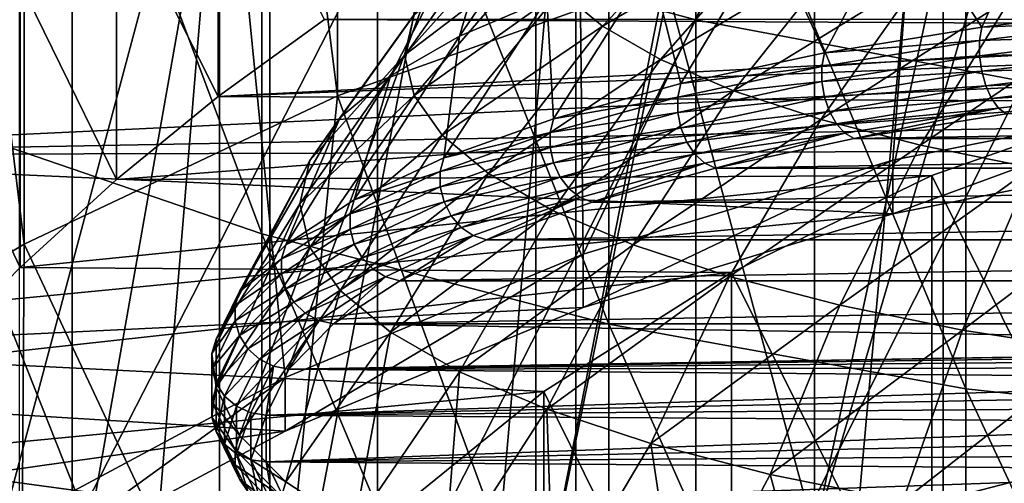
# Model space of a CAD drawing. Header units: metres. Extents: x -22 to 73, y -229 to 22.
# Tile 15 of 256: x -6.08 to -2.51, y -191.17 to -189.49. Entities that reach past the tile are written whole.
import ezdxf

# ---------------------------------------------------------------- set-up
doc = ezdxf.new("R2010")
doc.units = ezdxf.units.M
doc.layers.add('solid_509500_SW0001', color=7, linetype='CONTINUOUS')

msp = doc.modelspace()

# ---------------------------------------------------------------- linework, layer by layer
at = {"layer": 'solid_509500_SW0001'}
for points in [[(-4.929452, -189.764679, 230.516891), (-4.929448, -180.197189, 266.223236), (-6.066275, -180.735825, 266.367554)], [(-4.929452, -189.764679, 230.516891), (-3.742045, -189.33989, 230.403076), (-4.929448, -180.197189, 266.223236)], [(-6.066265, -190.303299, 230.661224), (-6.066275, -180.735825, 266.367554), (-7.140852, -181.382797, 266.540894)], [(-6.066265, -190.303299, 230.661224), (-4.929452, -189.764679, 230.516891), (-6.066275, -180.735825, 266.367554)], [(-7.140861, -190.950287, 230.834579), (-6.066265, -190.303299, 230.661224), (-7.140852, -181.382797, 266.540894)], [(-3.198326, -186.779678, 248.007172), (-2.151886, -186.508835, 247.934601), (-3.198321, -191.352203, 230.942276)], [(-2.151886, -186.508835, 247.934601), (-2.151896, -191.081375, 230.869705), (-3.198321, -191.352203, 230.942276)], [(-3.628558, -189.489166, 297.214905), (-4.783543, -189.179077, 296.941711), (-3.628558, -186.68869, 300.189911)], [(-3.628558, -189.489166, 297.214905), (-3.628558, -186.68869, 300.189911), (-2.438629, -186.898865, 300.401245)], [(-4.209724, -187.154694, 248.107651), (-3.198326, -186.779678, 248.007172), (-4.209721, -191.727219, 231.042755)], [(-3.198326, -186.779678, 248.007172), (-3.198321, -191.352203, 230.942276), (-4.209721, -191.727219, 231.042755)], [(-2.438629, -189.712814, 297.411926), (-3.628558, -189.489166, 297.214905), (-2.438629, -186.898865, 300.401245)], [(-5.203274, -190.266083, 297.899323), (-5.203274, -187.418793, 300.924072), (-6.415171, -187.028519, 300.531647)], [(-6.415171, -189.8508, 297.533478), (-5.203274, -190.266083, 297.899323), (-6.415171, -187.028519, 300.531647)], [(-4.209724, -187.154694, 248.107651), (-4.209721, -191.727219, 231.042755), (-5.175007, -192.202286, 231.170059)], [(-5.175, -187.629761, 248.23494), (-4.209724, -187.154694, 248.107651), (-5.175007, -192.202286, 231.170059)], [(-3.944256, -190.593033, 298.187378), (-3.944256, -187.726059, 301.233032), (-5.203274, -187.418793, 300.924072)], [(-5.203274, -190.266083, 297.899323), (-3.944256, -190.593033, 298.187378), (-5.203274, -187.418793, 300.924072)], [(-1.760343, -189.769653, 230.482941), (-2.731303, -187.605942, 229.903168), (-1.372323, -187.411224, 229.850998)], [(-4.03743, -190.339142, 230.635529), (-4.06397, -187.928391, 229.989578), (-2.731303, -187.605942, 229.903168)], [(-2.913832, -189.998627, 230.544296), (-4.03743, -190.339142, 230.635529), (-2.731303, -187.605942, 229.903168)], [(-1.760343, -189.769653, 230.482941), (-2.913832, -189.998627, 230.544296), (-2.731303, -187.605942, 229.903168)], [(-6.083577, -188.199692, 248.387665), (-5.175, -187.629761, 248.23494), (-6.08357, -192.772217, 231.322769)], [(-5.175, -187.629761, 248.23494), (-5.175007, -192.202286, 231.170059), (-6.08357, -192.772217, 231.322769)], [(-2.731265, -202.293915, 175.086884), (-2.731265, -187.851807, 228.98555), (-1.37224, -187.657089, 228.933365)], [(-1.37224, -202.099197, 175.034714), (-2.731265, -202.293915, 175.086884), (-1.37224, -187.657089, 228.933365)], [(-2.649518, -190.82872, 298.39502), (-2.649518, -187.94754, 301.45575), (-3.944256, -187.726059, 301.233032)], [(-3.944256, -190.593033, 298.187378), (-2.649518, -190.82872, 298.39502), (-3.944256, -187.726059, 301.233032)], [(-4.063985, -202.616364, 175.173279), (-4.063985, -188.174271, 229.071945), (-2.731265, -187.851807, 228.98555)], [(-2.731265, -202.293915, 175.086884), (-4.063985, -202.616364, 175.173279), (-2.731265, -187.851807, 228.98555)], [(-5.119573, -190.787704, 230.755722), (-5.357495, -188.375443, 230.10936), (-4.06397, -187.928391, 229.989578)], [(-4.03743, -190.339142, 230.635529), (-5.119573, -190.787704, 230.755722), (-4.06397, -187.928391, 229.989578)], [(-1.330785, -190.970993, 298.520355), (-1.330785, -188.081253, 301.59021), (-2.649518, -187.94754, 301.45575)], [(-2.649518, -190.82872, 298.39502), (-1.330785, -190.970993, 298.520355), (-2.649518, -187.94754, 301.45575)], [(-5.357568, -203.063446, 175.293076), (-5.357568, -188.621338, 229.191742), (-4.063985, -188.174271, 229.071945)], [(-4.063985, -202.616364, 175.173279), (-5.357568, -203.063446, 175.293076), (-4.063985, -188.174271, 229.071945)], [(-6.944628, -190.84491, 293.104828), (-6.944628, -188.312347, 296.178131), (-5.892459, -188.785538, 296.595001)], [(-6.149215, -191.339722, 230.903641), (-6.599516, -188.942841, 230.261398), (-5.357495, -188.375443, 230.10936)], [(-5.119573, -190.787704, 230.755722), (-6.149215, -191.339722, 230.903641), (-5.357495, -188.375443, 230.10936)], [(-6.599555, -203.630844, 175.445114), (-6.599555, -189.188751, 229.343781), (-5.357568, -188.621338, 229.191742)], [(-5.357568, -203.063446, 175.293076), (-6.599555, -203.630844, 175.445114), (-5.357568, -188.621338, 229.191742)], [(-5.362017, -189.767441, 248.910263), (-5.362017, -188.732162, 252.773972), (-5.73058, -189.032776, 252.854523)], [(-4.976542, -189.487228, 248.835175), (-5.362017, -188.732162, 252.773972), (-5.362017, -189.767441, 248.910263)], [(-5.892459, -191.344559, 293.489594), (-6.944628, -190.84491, 293.104828), (-5.892459, -188.785538, 296.595001)], [(-5.892459, -191.344559, 293.489594), (-5.892459, -188.785538, 296.595001), (-4.783543, -189.179077, 296.941711)], [(-2.151896, -191.081375, 230.869705), (-1.264612, -188.848114, 230.271301), (-2.516222, -189.03331, 230.320923)], [(-6.412532, -189.691498, 253.031021), (-6.081122, -189.35289, 252.940292), (-6.189299, -188.915482, 252.82309)], [(-2.354497, -188.996246, 217.372147), (-2.878072, -189.078171, 217.066422), (-2.59209, -189.515305, 217.748184)], [(-2.354497, -188.996246, 217.372147), (-2.59209, -189.515305, 217.748184), (-1.980705, -189.440842, 218.026077)], [(-5.73058, -190.068054, 248.990814), (-5.73058, -189.032776, 252.854523), (-6.081122, -189.35289, 252.940292)], [(-5.362017, -189.767441, 248.910263), (-5.73058, -189.032776, 252.854523), (-5.73058, -190.068054, 248.990814)], [(-3.967568, -189.511673, 211.308105), (-4.120012, -189.385056, 211.78064), (-3.501953, -189.023315, 211.360062)], [(-3.967568, -189.511673, 211.308105), (-3.501953, -189.023315, 211.360062), (-3.316333, -189.130051, 210.961685)], [(-3.198321, -191.352203, 230.942276), (-2.516222, -189.03331, 230.320923), (-3.742045, -189.33989, 230.403076)], [(-2.151896, -191.081375, 230.869705), (-2.516222, -189.03331, 230.320923), (-3.198321, -191.352203, 230.942276)], [(-4.148911, -189.053391, 214.997421), (-4.486119, -189.547958, 215.313156), (-4.169607, -189.412445, 215.818893)], [(-4.381131, -189.186935, 214.499023), (-4.486119, -189.547958, 215.313156), (-4.148911, -189.053391, 214.997421)], [(-2.878072, -189.078171, 217.066422), (-3.359678, -189.175827, 216.701965), (-3.162597, -189.609009, 217.398468)], [(-2.878072, -189.078171, 217.066422), (-3.162597, -189.609009, 217.398468), (-2.59209, -189.515305, 217.748184)], [(-4.68562, -189.616974, 212.894104), (-4.243315, -189.122223, 212.761536), (-4.212377, -189.254608, 212.267487)], [(-4.68562, -189.616974, 212.894104), (-4.651456, -189.470795, 213.439651), (-4.243315, -189.122223, 212.761536)], [(-3.757269, -189.632599, 210.85675), (-3.967568, -189.511673, 211.308105), (-3.316333, -189.130051, 210.961685)], [(-3.757269, -189.632599, 210.85675), (-3.316333, -189.130051, 210.961685), (-3.082353, -189.230225, 210.58783)], [(-4.783543, -191.760086, 293.809631), (-5.892459, -191.344559, 293.489594), (-4.783543, -189.179077, 296.941711)], [(-4.783543, -191.760086, 293.809631), (-4.783543, -189.179077, 296.941711), (-3.628558, -189.489166, 297.214905)], [(-4.381131, -189.186935, 214.499023), (-4.737214, -189.692352, 214.774261), (-4.486119, -189.547958, 215.313156)], [(-4.549464, -189.326752, 213.977234), (-4.737214, -189.692352, 214.774261), (-4.381131, -189.186935, 214.499023)], [(-3.359678, -189.175827, 216.701965), (-3.792293, -189.287796, 216.284088), (-3.683227, -189.72049, 216.982437)], [(-3.359678, -189.175827, 216.701965), (-3.683227, -189.72049, 216.982437), (-3.162597, -189.609009, 217.398468)], [(-4.651456, -189.763153, 212.348557), (-4.68562, -189.616974, 212.894104), (-4.212377, -189.254608, 212.267487)], [(-4.651456, -189.763153, 212.348557), (-4.212377, -189.254608, 212.267487), (-4.120012, -189.385056, 211.78064)], [(-3.49218, -189.746094, 210.433182), (-3.757269, -189.632599, 210.85675), (-3.082353, -189.230225, 210.58783)], [(-3.49218, -189.746094, 210.433182), (-3.082353, -189.230225, 210.58783), (-2.803426, -189.322372, 210.243927)], [(-3.792293, -189.287796, 216.284088), (-4.169607, -189.412445, 215.818893), (-4.14577, -189.847961, 216.506653)], [(-3.792293, -189.287796, 216.284088), (-4.14577, -189.847961, 216.506653), (-3.683227, -189.72049, 216.982437)], [(6.505676, -189.307556, 229.582672), (-6.505676, -189.307556, 229.582672), (-7.667342, -189.980164, 229.762894)], [(-0.588823, -189.848694, 229.727661), (6.505676, -189.307556, 229.582672), (-7.667342, -189.980164, 229.762894)], [(-4.549464, -189.326752, 213.977234), (-4.919229, -189.843536, 214.210052), (-4.737214, -189.692352, 214.774261)], [(-4.651456, -189.470795, 213.439651), (-4.919229, -189.843536, 214.210052), (-4.549464, -189.326752, 213.977234)], [(-3.176167, -189.850494, 210.043564), (-3.49218, -189.746094, 210.433182), (-2.803426, -189.322372, 210.243927)], [(-3.176167, -189.850494, 210.043564), (-2.803426, -189.322372, 210.243927), (-2.483619, -189.405151, 209.935013)], [(-6.081122, -190.388168, 249.076584), (-6.081122, -189.35289, 252.940292), (-6.412532, -189.691498, 253.031021)], [(-5.73058, -190.068054, 248.990814), (-6.081122, -189.35289, 252.940292), (-6.081122, -190.388168, 249.076584)], [(-4.209721, -191.727219, 231.042755), (-3.742045, -189.33989, 230.403076), (-4.929452, -189.764679, 230.516891)], [(-3.198321, -191.352203, 230.942276), (-3.742045, -189.33989, 230.403076), (-4.209721, -191.727219, 231.042755)], [(-4.549464, -189.907196, 211.810959), (-4.651456, -189.763153, 212.348557), (-4.120012, -189.385056, 211.78064)], [(-4.549464, -189.907196, 211.810959), (-4.120012, -189.385056, 211.78064), (-3.967568, -189.511673, 211.308105)], [(-2.813838, -189.944275, 209.693588), (-3.176167, -189.850494, 210.043564), (-2.483619, -189.405151, 209.935013)], [(-2.813838, -189.944275, 209.693588), (-2.483619, -189.405151, 209.935013), (-2.127595, -189.477341, 209.665604)], [(-4.169607, -189.412445, 215.818893), (-4.542933, -189.989456, 215.978638), (-4.14577, -189.847961, 216.506653)], [(-4.169607, -189.412445, 215.818893), (-4.486119, -189.547958, 215.313156), (-4.542933, -189.989456, 215.978638)], [(-1.986541, -189.489487, 218.054367), (-1.980705, -189.440842, 218.026077), (-2.59209, -189.515305, 217.748184)], [(-4.651456, -189.470795, 213.439651), (-5.02951, -189.999283, 213.628769), (-4.919229, -189.843536, 214.210052)], [(-4.68562, -189.616974, 212.894104), (-5.02951, -189.999283, 213.628769), (-4.651456, -189.470795, 213.439651)], [(-2.410478, -190.026062, 209.388336), (-2.813838, -189.944275, 209.693588), (-2.127595, -189.477341, 209.665604)], [(-0.407038, -189.512039, 248.841827), (-4.976542, -189.487228, 248.835175), (-5.362017, -189.767441, 248.910263)], [(-1.215546, -189.603317, 248.866287), (-0.407038, -189.512039, 248.841827), (-5.362017, -189.767441, 248.910263)], [(-0.407038, -189.512039, 248.841827), (4.976542, -189.487228, 248.835175), (-4.976542, -189.487228, 248.835175)], [(-3.628558, -192.087509, 294.061768), (-4.783543, -191.760086, 293.809631), (-3.628558, -189.489166, 297.214905)], [(-4.381131, -190.047012, 211.289169), (-4.549464, -189.907196, 211.810959), (-3.967568, -189.511673, 211.308105)], [(-4.381131, -190.047012, 211.289169), (-3.967568, -189.511673, 211.308105), (-3.757269, -189.632599, 210.85675)], [(-3.628558, -192.087509, 294.061768), (-3.628558, -189.489166, 297.214905), (-2.438629, -189.712814, 297.411926)], [(-2.599727, -189.564163, 217.77565), (-2.59209, -189.515305, 217.748184), (-3.162597, -189.609009, 217.398468)], [(-1.986541, -189.489487, 218.054367), (-2.59209, -189.515305, 217.748184), (-2.599727, -189.564163, 217.77565)], [(-1.986541, -189.489487, 218.054367), (-2.599727, -189.564163, 217.77565), (-1.986526, -189.544464, 218.069061)], [(-4.486119, -189.547958, 215.313156), (-4.86845, -190.1427, 215.406693), (-4.542933, -189.989456, 215.978638)], [(-4.486119, -189.547958, 215.313156), (-4.737214, -189.692352, 214.774261), (-4.86845, -190.1427, 215.406693)], [(-2.599727, -189.564163, 217.77565), (-2.599708, -189.619141, 217.790344), (-1.986526, -189.544464, 218.069061)], [(-1.986526, -189.544464, 218.069061), (-2.599708, -189.619141, 217.790344), (-1.980612, -189.601074, 218.068756)], [(-2.599727, -189.564163, 217.77565), (-3.162597, -189.609009, 217.398468), (-3.171914, -189.658142, 217.424896)], [(-2.599727, -189.564163, 217.77565), (-3.171914, -189.658142, 217.424896), (-2.599708, -189.619141, 217.790344)], [(-2.007646, -189.784653, 248.914871), (-1.215546, -189.603317, 248.866287), (-5.362017, -189.767441, 248.910263)], [(-4.68562, -189.616974, 212.894104), (-5.066451, -190.157349, 213.038895), (-5.02951, -189.999283, 213.628769)], [(-4.651456, -189.763153, 212.348557), (-5.066451, -190.157349, 213.038895), (-4.68562, -189.616974, 212.894104)], [(-3.171914, -189.658142, 217.424896), (-3.162597, -189.609009, 217.398468), (-3.683227, -189.72049, 216.982437)], [(-3.171914, -189.658142, 217.424896), (-3.171891, -189.713135, 217.439606), (-2.599708, -189.619141, 217.790344)], [(-2.599708, -189.619141, 217.790344), (-3.171891, -189.713135, 217.439606), (-2.591968, -189.675522, 217.790878)], [(-2.599708, -189.619141, 217.790344), (-2.591968, -189.675522, 217.790878), (-1.980612, -189.601074, 218.068756)], [(-1.980612, -189.601074, 218.068756), (-2.591968, -189.675522, 217.790878), (-1.969275, -189.654709, 218.053482)], [(-4.148911, -190.180557, 210.790787), (-4.381131, -190.047012, 211.289169), (-3.757269, -189.632599, 210.85675)], [(-4.148911, -190.180557, 210.790787), (-3.757269, -189.632599, 210.85675), (-3.49218, -189.746094, 210.433182)], [(-3.171914, -189.658142, 217.424896), (-3.683227, -189.72049, 216.982437), (-3.694077, -189.769943, 217.007645)], [(-3.171914, -189.658142, 217.424896), (-3.694077, -189.769943, 217.007645), (-3.171891, -189.713135, 217.439606)], [(-2.591968, -189.675522, 217.790878), (-2.577132, -189.728745, 217.777206), (-1.969275, -189.654709, 218.053482)], [(-1.969275, -189.654709, 218.053482), (-2.577132, -189.728745, 217.777206), (-1.953436, -189.70105, 218.02449)], [(-6.081122, -190.388168, 249.076584), (-6.412532, -189.691498, 253.031021), (-6.412532, -190.726776, 249.167313)], [(-4.737214, -189.692352, 214.774261), (-5.117189, -190.305298, 214.799866), (-4.86845, -190.1427, 215.406693)], [(-4.737214, -189.692352, 214.774261), (-4.919229, -189.843536, 214.210052), (-5.117189, -190.305298, 214.799866)], [(-3.171891, -189.713135, 217.439606), (-3.162447, -189.769226, 217.441177), (-2.591968, -189.675522, 217.790878)], [(-2.591968, -189.675522, 217.790878), (-3.162447, -189.769226, 217.441177), (-2.577132, -189.728745, 217.777206)], [(-3.694077, -189.769943, 217.007645), (-3.683227, -189.72049, 216.982437), (-4.14577, -189.847961, 216.506653)], [(-3.694077, -189.769943, 217.007645), (-3.694051, -189.824936, 217.022354), (-3.171891, -189.713135, 217.439606)], [(-3.171891, -189.713135, 217.439606), (-3.694051, -189.824936, 217.022354), (-3.162447, -189.769226, 217.441177)], [(-2.438629, -192.323654, 294.243652), (-3.628558, -192.087509, 294.061768), (-2.438629, -189.712814, 297.411926)], [(-3.162447, -189.769226, 217.441177), (-3.144346, -189.821899, 217.429504), (-2.577132, -189.728745, 217.777206)], [(-2.577132, -189.728745, 217.777206), (-3.144346, -189.821899, 217.429504), (-2.556403, -189.774475, 217.750412)], [(-2.577132, -189.728745, 217.777206), (-2.556403, -189.774475, 217.750412), (-1.953436, -189.70105, 218.02449)], [(-1.953436, -189.70105, 218.02449), (-2.556403, -189.774475, 217.750412), (-1.934375, -189.736313, 217.9841)], [(-5.175007, -192.202286, 231.170059), (-4.929452, -189.764679, 230.516891), (-6.066265, -190.303299, 230.661224)], [(-4.209721, -191.727219, 231.042755), (-4.929452, -189.764679, 230.516891), (-5.175007, -192.202286, 231.170059)], [(-4.651456, -189.763153, 212.348557), (-5.02951, -190.315399, 212.449005), (-5.066451, -190.157349, 213.038895)], [(-4.549464, -189.907196, 211.810959), (-5.02951, -190.315399, 212.449005), (-4.651456, -189.763153, 212.348557)], [(-3.856189, -190.305893, 210.323059), (-4.148911, -190.180557, 210.790787), (-3.49218, -189.746094, 210.433182)], [(-3.856189, -190.305893, 210.323059), (-3.49218, -189.746094, 210.433182), (-3.176167, -189.850494, 210.043564)], [(-2.556403, -189.774475, 217.750412), (-2.531459, -189.809036, 217.712708), (-1.934375, -189.736313, 217.9841)], [(-1.934375, -189.736313, 217.9841), (-2.531459, -189.809036, 217.712708), (-2.50368, -189.829514, 217.667511)], [(-2.007646, -189.784653, 248.914871), (-5.362017, -189.767441, 248.910263), (-5.73058, -190.068054, 248.990814)], [(-2.772568, -190.053574, 248.986938), (-2.007646, -189.784653, 248.914871), (-5.73058, -190.068054, 248.990814)], [(-3.694077, -189.769943, 217.007645), (-4.14577, -189.847961, 216.506653), (-4.157984, -189.897812, 216.530472)], [(-3.694077, -189.769943, 217.007645), (-4.157984, -189.897812, 216.530472), (-3.694051, -189.824936, 217.022354)], [(-3.694051, -189.824936, 217.022354), (-3.683052, -189.880692, 217.025177), (-3.162447, -189.769226, 217.441177)], [(-3.162447, -189.769226, 217.441177), (-3.683052, -189.880692, 217.025177), (-3.144346, -189.821899, 217.429504)], [(-3.144346, -189.821899, 217.429504), (-3.119055, -189.866898, 217.405518), (-2.556403, -189.774475, 217.750412)], [(-2.556403, -189.774475, 217.750412), (-3.119055, -189.866898, 217.405518), (-2.531459, -189.809036, 217.712708)], [(-2.913866, -190.192749, 229.819855), (-2.913832, -189.998627, 230.544296), (-1.760343, -189.769653, 230.482941)], [(-2.913866, -190.192749, 229.819855), (-1.760343, -189.769653, 230.482941), (-1.760355, -189.963776, 229.758499)], [(-2.007646, -191.59639, 242.153397), (-2.007646, -189.784653, 248.914871), (-2.772568, -190.053574, 248.986938)], [(-4.157984, -189.897812, 216.530472), (-4.157954, -189.952789, 216.545181), (-3.694051, -189.824936, 217.022354)], [(-3.694051, -189.824936, 217.022354), (-4.157954, -189.952789, 216.545181), (-3.683052, -189.880692, 217.025177)], [(-3.683052, -189.880692, 217.025177), (-3.661972, -189.932739, 217.015869), (-3.144346, -189.821899, 217.429504)], [(-3.144346, -189.821899, 217.429504), (-3.661972, -189.932739, 217.015869), (-3.119055, -189.866898, 217.405518)], [(-3.119055, -189.866898, 217.405518), (-3.088621, -189.900558, 217.37117), (-2.531459, -189.809036, 217.712708)], [(-2.531459, -189.809036, 217.712708), (-3.088621, -189.900558, 217.37117), (-3.054988, -189.920044, 217.329666)], [(-2.531459, -189.809036, 217.712708), (-3.054988, -189.920044, 217.329666), (-2.50368, -189.829514, 217.667511)], [(-3.054988, -189.920044, 217.329666), (3.054988, -189.920044, 217.329666), (2.50368, -189.829514, 217.667511)], [(-2.50368, -189.829514, 217.667511), (-3.054988, -189.920044, 217.329666), (2.50368, -189.829514, 217.667511)], [(-1.760355, -189.963776, 229.758499), (-0.588823, -189.848694, 229.727661), (-7.667342, -189.980164, 229.762894)], [(-5.203274, -192.907822, 294.693542), (-5.203274, -190.266083, 297.899323), (-6.415171, -189.8508, 297.533478)], [(-6.415171, -192.469345, 294.355835), (-5.203274, -192.907822, 294.693542), (-6.415171, -189.8508, 297.533478)], [(-4.919229, -189.843536, 214.210052), (-5.285227, -190.474686, 214.167694), (-5.117189, -190.305298, 214.799866)], [(-4.919229, -189.843536, 214.210052), (-5.02951, -189.999283, 213.628769), (-5.285227, -190.474686, 214.167694)], [(-4.157984, -189.897812, 216.530472), (-4.14577, -189.847961, 216.506653), (-4.542933, -189.989456, 215.978638)], [(-3.507237, -190.421173, 209.892838), (-3.856189, -190.305893, 210.323059), (-3.176167, -189.850494, 210.043564)], [(-3.661972, -189.932739, 217.015869), (-3.632517, -189.976837, 216.995224), (-3.119055, -189.866898, 217.405518)], [(-3.119055, -189.866898, 217.405518), (-3.632517, -189.976837, 216.995224), (-3.088621, -189.900558, 217.37117)], [(-3.507237, -190.421173, 209.892838), (-3.176167, -189.850494, 210.043564), (-2.813838, -189.944275, 209.693588)], [(-4.549464, -189.907196, 211.810959), (-4.919229, -190.471161, 211.867722), (-5.02951, -190.315399, 212.449005)], [(-4.381131, -190.047012, 211.289169), (-4.919229, -190.471161, 211.867722), (-4.549464, -189.907196, 211.810959)], [(-4.157984, -189.897812, 216.530472), (-4.542933, -189.989456, 215.978638), (-4.556316, -190.039703, 216.0009)], [(-4.157984, -189.897812, 216.530472), (-4.556316, -190.039703, 216.0009), (-4.157954, -189.952789, 216.545181)], [(-4.157954, -189.952789, 216.545181), (-4.145574, -190.008179, 216.549423), (-3.683052, -189.880692, 217.025177)], [(-3.683052, -189.880692, 217.025177), (-4.145574, -190.008179, 216.549423), (-3.661972, -189.932739, 217.015869)], [(-3.632517, -189.976837, 216.995224), (-3.597073, -190.009415, 216.964874), (-3.088621, -189.900558, 217.37117)], [(-3.088621, -189.900558, 217.37117), (-3.597073, -190.009415, 216.964874), (-3.558127, -190.02774, 216.927719)], [(-3.088621, -189.900558, 217.37117), (-3.558127, -190.02774, 216.927719), (-3.054988, -189.920044, 217.329666)], [(-4.145574, -190.008179, 216.549423), (-4.121846, -190.059479, 216.542847), (-3.661972, -189.932739, 217.015869)], [(-3.661972, -189.932739, 217.015869), (-4.121846, -190.059479, 216.542847), (-3.632517, -189.976837, 216.995224)], [(-3.558127, -190.02774, 216.927719), (3.558127, -190.02774, 216.927719), (3.054988, -189.920044, 217.329666)], [(-3.054988, -189.920044, 217.329666), (-3.558127, -190.02774, 216.927719), (3.054988, -189.920044, 217.329666)], [(-2.913866, -190.192749, 229.819855), (-1.760355, -189.963776, 229.758499), (-7.667342, -189.980164, 229.762894)], [(-4.556316, -190.039703, 216.0009), (-4.556283, -190.094681, 216.01561), (-4.157954, -189.952789, 216.545181)], [(-4.157954, -189.952789, 216.545181), (-4.556283, -190.094681, 216.01561), (-4.145574, -190.008179, 216.549423)], [(-4.121846, -190.059479, 216.542847), (-4.088692, -190.10257, 216.525986), (-3.632517, -189.976837, 216.995224)], [(-3.632517, -189.976837, 216.995224), (-4.088692, -190.10257, 216.525986), (-3.597073, -190.009415, 216.964874)], [(-3.107141, -190.524719, 209.506363), (-3.507237, -190.421173, 209.892838), (-2.813838, -189.944275, 209.693588)], [(-3.107141, -190.524719, 209.506363), (-2.813838, -189.944275, 209.693588), (-2.410478, -190.026062, 209.388336)], [(-2.913866, -190.192749, 229.819855), (-7.667342, -189.980164, 229.762894), (-8.755124, -190.759506, 229.97171)], [(-5.02951, -189.999283, 213.628769), (-5.369914, -190.648193, 213.520172), (-5.285227, -190.474686, 214.167694)], [(-5.02951, -189.999283, 213.628769), (-5.066451, -190.157349, 213.038895), (-5.369914, -190.648193, 213.520172)], [(-4.556316, -190.039703, 216.0009), (-4.542933, -189.989456, 215.978638), (-4.86845, -190.1427, 215.406693)], [(-4.556283, -190.094681, 216.01561), (-4.542717, -190.149658, 216.021423), (-4.145574, -190.008179, 216.549423)], [(-4.145574, -190.008179, 216.549423), (-4.542717, -190.149658, 216.021423), (-4.121846, -190.059479, 216.542847)], [(-4.088692, -190.10257, 216.525986), (-4.048797, -190.133926, 216.500229), (-3.597073, -190.009415, 216.964874)], [(-3.597073, -190.009415, 216.964874), (-4.048797, -190.133926, 216.500229), (-4.005117, -190.150909, 216.468033)], [(-4.03744, -190.533264, 229.911087), (-4.03743, -190.339142, 230.635529), (-2.913832, -189.998627, 230.544296)], [(-4.03744, -190.533264, 229.911087), (-2.913832, -189.998627, 230.544296), (-2.913866, -190.192749, 229.819855)], [(-3.597073, -190.009415, 216.964874), (-4.005117, -190.150909, 216.468033), (-3.558127, -190.02774, 216.927719)], [(-4.381131, -190.047012, 211.289169), (-4.737214, -190.62233, 211.303513), (-4.919229, -190.471161, 211.867722)], [(-4.556316, -190.039703, 216.0009), (-4.86845, -190.1427, 215.406693), (-4.882792, -190.193405, 215.427277)], [(-4.556316, -190.039703, 216.0009), (-4.882792, -190.193405, 215.427277), (-4.556283, -190.094681, 216.01561)], [(-4.148911, -190.180557, 210.790787), (-4.737214, -190.62233, 211.303513), (-4.381131, -190.047012, 211.289169)], [(-4.005117, -190.150909, 216.468033), (4.005117, -190.150909, 216.468033), (3.558127, -190.02774, 216.927719)], [(-3.558127, -190.02774, 216.927719), (-4.005117, -190.150909, 216.468033), (3.558127, -190.02774, 216.927719)], [(-2.661736, -190.615036, 209.169312), (-3.107141, -190.524719, 209.506363), (-2.410478, -190.026062, 209.388336)], [(-2.661736, -190.615036, 209.169312), (-2.410478, -190.026062, 209.388336), (-1.971967, -190.094681, 209.132294)], [(-2.772568, -190.053574, 248.986938), (-5.73058, -190.068054, 248.990814), (-6.081122, -190.388168, 249.076584)], [(-3.500005, -190.406464, 249.081482), (-2.772568, -190.053574, 248.986938), (-6.081122, -190.388168, 249.076584)], [(-4.542717, -190.149658, 216.021423), (-4.516716, -190.20015, 216.017868), (-4.121846, -190.059479, 216.542847)], [(-4.121846, -190.059479, 216.542847), (-4.516716, -190.20015, 216.017868), (-4.088692, -190.10257, 216.525986)], [(-2.772568, -191.865311, 242.225449), (-2.772568, -190.053574, 248.986938), (-3.500005, -190.406464, 249.081482)], [(-2.007646, -191.59639, 242.153397), (-2.772568, -190.053574, 248.986938), (-2.772568, -191.865311, 242.225449)], [(-4.882792, -190.193405, 215.427277), (-4.882757, -190.248383, 215.441986), (-4.556283, -190.094681, 216.01561)], [(-4.556283, -190.094681, 216.01561), (-4.882757, -190.248383, 215.441986), (-4.542717, -190.149658, 216.021423)], [(-4.516716, -190.20015, 216.017868), (-4.480387, -190.242096, 216.005249), (-4.088692, -190.10257, 216.525986)], [(-4.088692, -190.10257, 216.525986), (-4.480387, -190.242096, 216.005249), (-4.048797, -190.133926, 216.500229)], [(-2.177516, -190.690796, 208.886566), (-2.661736, -190.615036, 209.169312), (-1.971967, -190.094681, 209.132294)], [(-5.066451, -190.157349, 213.038895), (-5.369914, -190.823074, 212.867508), (-5.369914, -190.648193, 213.520172)], [(-5.066451, -190.157349, 213.038895), (-5.02951, -190.315399, 212.449005), (-5.369914, -190.823074, 212.867508)], [(-4.882792, -190.193405, 215.427277), (-4.86845, -190.1427, 215.406693), (-5.117189, -190.305298, 214.799866)], [(-4.882757, -190.248383, 215.441986), (-4.868219, -190.302887, 215.449509), (-4.542717, -190.149658, 216.021423)], [(-4.542717, -190.149658, 216.021423), (-4.868219, -190.302887, 215.449509), (-4.516716, -190.20015, 216.017868)], [(-4.480387, -190.242096, 216.005249), (-4.436669, -190.272095, 215.984558), (-4.048797, -190.133926, 216.500229)], [(-4.048797, -190.133926, 216.500229), (-4.436669, -190.272095, 215.984558), (-4.388931, -190.287613, 215.957855)], [(-4.048797, -190.133926, 216.500229), (-4.388931, -190.287613, 215.957855), (-4.005117, -190.150909, 216.468033)], [(-4.388931, -190.287613, 215.957855), (4.388931, -190.287613, 215.957855), (4.005117, -190.150909, 216.468033)], [(-4.005117, -190.150909, 216.468033), (-4.388931, -190.287613, 215.957855), (4.005117, -190.150909, 216.468033)], [(-4.03744, -190.533264, 229.911087), (-2.913866, -190.192749, 229.819855), (-8.755124, -190.759506, 229.97171)], [(-4.882792, -190.193405, 215.427277), (-5.117189, -190.305298, 214.799866), (-5.132264, -190.356491, 214.818649)], [(-4.882792, -190.193405, 215.427277), (-5.132264, -190.356491, 214.818649), (-4.882757, -190.248383, 215.441986)], [(-4.148911, -190.180557, 210.790787), (-4.486119, -190.766739, 210.764618), (-4.737214, -190.62233, 211.303513)], [(-3.856189, -190.305893, 210.323059), (-4.486119, -190.766739, 210.764618), (-4.148911, -190.180557, 210.790787)], [(-4.868219, -190.302887, 215.449509), (-4.840355, -190.352524, 215.449234), (-4.516716, -190.20015, 216.017868)], [(-4.516716, -190.20015, 216.017868), (-4.840355, -190.352524, 215.449234), (-4.480387, -190.242096, 216.005249)], [(-5.132264, -190.356491, 214.818649), (-5.132227, -190.411469, 214.833374), (-4.882757, -190.248383, 215.441986)], [(-4.882757, -190.248383, 215.441986), (-5.132227, -190.411469, 214.833374), (-4.868219, -190.302887, 215.449509)], [(-4.840355, -190.352524, 215.449234), (-4.801422, -190.393234, 215.441177), (-4.480387, -190.242096, 216.005249)], [(-4.480387, -190.242096, 216.005249), (-4.801422, -190.393234, 215.441177), (-4.436669, -190.272095, 215.984558)], [(-3.944256, -193.253067, 294.959412), (-3.944256, -190.593033, 298.187378), (-5.203274, -190.266083, 297.899323)], [(-5.203274, -192.907822, 294.693542), (-3.944256, -193.253067, 294.959412), (-5.203274, -190.266083, 297.899323)], [(-4.801422, -190.393234, 215.441177), (-4.754572, -190.421768, 215.425995), (-4.436669, -190.272095, 215.984558)], [(-4.436669, -190.272095, 215.984558), (-4.754572, -190.421768, 215.425995), (-4.70352, -190.435699, 215.405212)], [(-4.436669, -190.272095, 215.984558), (-4.70352, -190.435699, 215.405212), (-4.388931, -190.287613, 215.957855)], [(-4.70352, -190.435699, 215.405212), (4.70352, -190.435699, 215.405212), (4.388931, -190.287613, 215.957855)], [(-4.388931, -190.287613, 215.957855), (-4.70352, -190.435699, 215.405212), (4.388931, -190.287613, 215.957855)], [(-6.08357, -192.772217, 231.322769), (-6.066265, -190.303299, 230.661224), (-7.140861, -190.950287, 230.834579)], [(-5.175007, -192.202286, 231.170059), (-6.066265, -190.303299, 230.661224), (-6.08357, -192.772217, 231.322769)], [(-5.02951, -190.315399, 212.449005), (-5.285227, -190.996582, 212.219986), (-5.369914, -190.823074, 212.867508)], [(-5.132264, -190.356491, 214.818649), (-5.117189, -190.305298, 214.799866), (-5.285227, -190.474686, 214.167694)], [(-5.02951, -190.315399, 212.449005), (-4.919229, -190.471161, 211.867722), (-5.285227, -190.996582, 212.219986)], [(-5.132227, -190.411469, 214.833374), (-5.116947, -190.465485, 214.842697), (-4.868219, -190.302887, 215.449509)], [(-4.868219, -190.302887, 215.449509), (-5.116947, -190.465485, 214.842697), (-4.840355, -190.352524, 215.449234)], [(-3.856189, -190.305893, 210.323059), (-4.169607, -190.902237, 210.258881), (-4.486119, -190.766739, 210.764618)], [(-3.507237, -190.421173, 209.892838), (-4.169607, -190.902237, 210.258881), (-3.856189, -190.305893, 210.323059)], [(-5.132264, -190.356491, 214.818649), (-5.285227, -190.474686, 214.167694), (-5.300797, -190.526382, 214.184631)], [(-5.132264, -190.356491, 214.818649), (-5.300797, -190.526382, 214.184631), (-5.132227, -190.411469, 214.833374)], [(-5.119593, -190.981827, 230.031281), (-5.119573, -190.787704, 230.755722), (-4.03743, -190.339142, 230.635529)], [(-5.119593, -190.981827, 230.031281), (-4.03743, -190.339142, 230.635529), (-4.03744, -190.533264, 229.911087)], [(-5.116947, -190.465485, 214.842697), (-5.087659, -190.514175, 214.845901), (-4.840355, -190.352524, 215.449234)], [(-4.840355, -190.352524, 215.449234), (-5.087659, -190.514175, 214.845901), (-4.801422, -190.393234, 215.441177)], [(-3.500005, -190.406464, 249.081482), (-6.081122, -190.388168, 249.076584), (-6.412532, -190.726776, 249.167313)], [(-4.180091, -190.838516, 249.197266), (-3.500005, -190.406464, 249.081482), (-6.412532, -190.726776, 249.167313)], [(-5.087659, -190.514175, 214.845901), (-5.046737, -190.553604, 214.842697), (-4.801422, -190.393234, 215.441177)], [(-4.801422, -190.393234, 215.441177), (-5.046737, -190.553604, 214.842697), (-4.754572, -190.421768, 215.425995)], [(-3.500005, -192.218201, 242.320007), (-3.500005, -190.406464, 249.081482), (-4.180091, -190.838516, 249.197266)], [(-2.772568, -191.865311, 242.225449), (-3.500005, -190.406464, 249.081482), (-3.500005, -192.218201, 242.320007)], [(-5.300797, -190.526382, 214.184631), (-5.300759, -190.581345, 214.199341), (-5.132227, -190.411469, 214.833374)], [(-5.132227, -190.411469, 214.833374), (-5.300759, -190.581345, 214.199341), (-5.116947, -190.465485, 214.842697)], [(-5.046737, -190.553604, 214.842697), (-4.997493, -190.580566, 214.833359), (-4.754572, -190.421768, 215.425995)], [(-4.754572, -190.421768, 215.425995), (-4.997493, -190.580566, 214.833359), (-4.943898, -190.592804, 214.818863)], [(-4.754572, -190.421768, 215.425995), (-4.943898, -190.592804, 214.818863), (-4.70352, -190.435699, 215.405212)], [(-4.943898, -190.592804, 214.818863), (4.943898, -190.592804, 214.818863), (4.70352, -190.435699, 215.405212)], [(-4.70352, -190.435699, 215.405212), (-4.943898, -190.592804, 214.818863), (4.70352, -190.435699, 215.405212)], [(-3.507237, -190.421173, 209.892838), (-3.792293, -191.026886, 209.793686), (-4.169607, -190.902237, 210.258881)], [(-3.107141, -190.524719, 209.506363), (-3.792293, -191.026886, 209.793686), (-3.507237, -190.421173, 209.892838)], [(-5.300797, -190.526382, 214.184631), (-5.285227, -190.474686, 214.167694), (-5.369914, -190.648193, 213.520172)], [(-5.300759, -190.581345, 214.199341), (-5.284976, -190.634872, 214.210571), (-5.116947, -190.465485, 214.842697)], [(-4.919229, -190.471161, 211.867722), (-5.117189, -191.16597, 211.587814), (-5.285227, -190.996582, 212.219986)], [(-5.116947, -190.465485, 214.842697), (-5.284976, -190.634872, 214.210571), (-5.087659, -190.514175, 214.845901)], [(-4.919229, -190.471161, 211.867722), (-4.737214, -190.62233, 211.303513), (-5.117189, -191.16597, 211.587814)], [(-5.284976, -190.634872, 214.210571), (-5.254727, -190.682587, 214.217377), (-5.087659, -190.514175, 214.845901)], [(-5.087659, -190.514175, 214.845901), (-5.254727, -190.682587, 214.217377), (-5.046737, -190.553604, 214.842697)], [(-5.119593, -190.981827, 230.031281), (-4.03744, -190.533264, 229.911087), (-8.755124, -190.759506, 229.97171)], [(-5.300797, -190.526382, 214.184631), (-5.369914, -190.648193, 213.520172), (-5.385733, -190.700394, 213.535187)], [(-5.300797, -190.526382, 214.184631), (-5.385733, -190.700394, 213.535187), (-5.300759, -190.581345, 214.199341)], [(-3.107141, -190.524719, 209.506363), (-3.359678, -191.138855, 209.375824), (-3.792293, -191.026886, 209.793686)], [(-2.661736, -190.615036, 209.169312), (-3.359678, -191.138855, 209.375824), (-3.107141, -190.524719, 209.506363)], [(-5.385733, -190.700394, 213.535187), (-5.385695, -190.755371, 213.549927), (-5.300759, -190.581345, 214.199341)], [(-5.300759, -190.581345, 214.199341), (-5.385695, -190.755371, 213.549927), (-5.284976, -190.634872, 214.210571)], [(-5.254727, -190.682587, 214.217377), (-5.212461, -190.720657, 214.219238), (-5.046737, -190.553604, 214.842697)], [(-5.046737, -190.553604, 214.842697), (-5.212461, -190.720657, 214.219238), (-4.997493, -190.580566, 214.833359)], [(-5.212461, -190.720657, 214.219238), (-5.161601, -190.745987, 214.215973), (-4.997493, -190.580566, 214.833359)], [(-4.997493, -190.580566, 214.833359), (-5.161601, -190.745987, 214.215973), (-5.106293, -190.756485, 214.208008)], [(-4.997493, -190.580566, 214.833359), (-5.106293, -190.756485, 214.208008), (-4.943898, -190.592804, 214.818863)], [(-4.737214, -190.62233, 211.303513), (-4.86845, -191.328568, 210.980988), (-5.117189, -191.16597, 211.587814)], [(0, -190.672165, 214.52269), (-4.943898, -190.592804, 214.818863), (-5.106293, -190.756485, 214.208008)], [(0, -190.672165, 214.52269), (4.943898, -190.592804, 214.818863), (-4.943898, -190.592804, 214.818863)], [(-4.737214, -190.62233, 211.303513), (-4.486119, -190.766739, 210.764618), (-4.86845, -191.328568, 210.980988)], [(-2.649518, -193.501923, 295.151062), (-2.649518, -190.82872, 298.39502), (-3.944256, -190.593033, 298.187378)], [(-3.944256, -193.253067, 294.959412), (-2.649518, -193.501923, 295.151062), (-3.944256, -190.593033, 298.187378)], [(-2.661736, -190.615036, 209.169312), (-2.878072, -191.236511, 209.011353), (-3.359678, -191.138855, 209.375824)], [(-2.177516, -190.690796, 208.886566), (-2.878072, -191.236511, 209.011353), (-2.661736, -190.615036, 209.169312)], [(-5.385733, -190.700394, 213.535187), (-5.369914, -190.648193, 213.520172), (-5.369914, -190.823074, 212.867508)], [(-5.385695, -190.755371, 213.549927), (-5.369659, -190.808365, 213.56308), (-5.284976, -190.634872, 214.210571)], [(-5.284976, -190.634872, 214.210571), (-5.369659, -190.808365, 213.56308), (-5.254727, -190.682587, 214.217377)], [(-5.369659, -190.808365, 213.56308), (-5.338925, -190.855087, 213.573593), (-5.254727, -190.682587, 214.217377)], [(-5.254727, -190.682587, 214.217377), (-5.338925, -190.855087, 213.573593), (-5.212461, -190.720657, 214.219238)], [(-0.225739, -190.677277, 214.503616), (0, -190.672165, 214.52269), (-5.106293, -190.756485, 214.208008)], [(-0.444605, -190.692459, 214.446976), (-0.225739, -190.677277, 214.503616), (-5.106293, -190.756485, 214.208008)], [(-0.649997, -190.717239, 214.354462), (-0.444605, -190.692459, 214.446976), (-5.106293, -190.756485, 214.208008)], [(-2.177516, -190.690796, 208.886566), (-2.354497, -191.318436, 208.705627), (-2.878072, -191.236511, 209.011353)], [(-4.180091, -190.838516, 249.197266), (-6.412532, -190.726776, 249.167313), (-6.723736, -191.082748, 249.262695)], [(-5.385733, -190.700394, 213.535187), (-5.369914, -190.823074, 212.867508), (-5.385733, -190.875793, 212.8806)], [(-5.385733, -190.700394, 213.535187), (-5.385733, -190.875793, 212.8806), (-5.385695, -190.755371, 213.549927)], [(-5.338925, -190.855087, 213.573593), (-5.295982, -190.891769, 213.580627), (-5.212461, -190.720657, 214.219238)], [(-5.212461, -190.720657, 214.219238), (-5.295982, -190.891769, 213.580627), (-5.161601, -190.745987, 214.215973)], [(-0.835618, -190.750885, 214.228912), (-0.649997, -190.717239, 214.354462), (-5.106293, -190.756485, 214.208008)], [(-5.119593, -190.981827, 230.031281), (-8.755124, -190.759506, 229.97171), (-9.758599, -191.638107, 230.207138)], [(-5.385733, -190.875793, 212.8806), (-5.385695, -190.930756, 212.89534), (-5.385695, -190.755371, 213.549927)], [(-5.385695, -190.755371, 213.549927), (-5.385695, -190.930756, 212.89534), (-5.369659, -190.808365, 213.56308)], [(-5.295982, -190.891769, 213.580627), (-5.244306, -190.915436, 213.583603), (-5.161601, -190.745987, 214.215973)], [(-5.161601, -190.745987, 214.215973), (-5.244306, -190.915436, 213.583603), (-5.188137, -190.924133, 213.582321)], [(-5.161601, -190.745987, 214.215973), (-5.188137, -190.924133, 213.582321), (-5.106293, -190.756485, 214.208008)], [(-0.995858, -190.792358, 214.074142), (-5.106293, -190.756485, 214.208008), (-5.188137, -190.924133, 213.582321)], [(-0.995858, -190.792358, 214.074142), (-0.835618, -190.750885, 214.228912), (-5.106293, -190.756485, 214.208008)], [(-6.149197, -191.533829, 230.179199), (-6.149215, -191.339722, 230.903641), (-5.119573, -190.787704, 230.755722)], [(-6.149197, -191.533829, 230.179199), (-5.119573, -190.787704, 230.755722), (-5.119593, -190.981827, 230.031281)], [(-1.125841, -190.840408, 213.894821), (-0.995858, -190.792358, 214.074142), (-5.188137, -190.924133, 213.582321)], [(-4.486119, -190.766739, 210.764618), (-4.542933, -191.481812, 210.409042), (-4.86845, -191.328568, 210.980988)], [(-4.486119, -190.766739, 210.764618), (-4.169607, -190.902237, 210.258881), (-4.542933, -191.481812, 210.409042)], [(-5.385733, -190.875793, 212.8806), (-5.369914, -190.823074, 212.867508), (-5.285227, -190.996582, 212.219986)], [(-5.385695, -190.930756, 212.89534), (-5.369659, -190.983231, 212.910446), (-5.369659, -190.808365, 213.56308)], [(-5.369659, -190.808365, 213.56308), (-5.369659, -190.983231, 212.910446), (-5.338925, -190.855087, 213.573593)], [(-1.330785, -193.652145, 295.266754), (-1.330785, -190.970993, 298.520355), (-2.649518, -190.82872, 298.39502)], [(-2.649518, -193.501923, 295.151062), (-1.330785, -193.652145, 295.266754), (-2.649518, -190.82872, 298.39502)], [(-6.944628, -193.169418, 289.871277), (-6.944628, -190.84491, 293.104828), (-5.892459, -191.344559, 293.489594)], [(-4.803687, -191.343948, 249.332687), (-4.180091, -190.838516, 249.197266), (-6.723736, -191.082748, 249.262695)], [(-5.369659, -190.983231, 212.910446), (-5.338925, -191.028961, 212.924698), (-5.338925, -190.855087, 213.573593)], [(-5.338925, -190.855087, 213.573593), (-5.338925, -191.028961, 212.924698), (-5.295982, -190.891769, 213.580627)], [(-1.221602, -190.893555, 213.696457), (-1.125841, -190.840408, 213.894821), (-5.188137, -190.924133, 213.582321)], [(-4.180091, -192.650253, 242.435776), (-4.180091, -190.838516, 249.197266), (-4.803687, -191.343948, 249.332687)], [(-3.500005, -192.218201, 242.320007), (-4.180091, -190.838516, 249.197266), (-4.180091, -192.650253, 242.435776)], [(-5.385733, -190.875793, 212.8806), (-5.285227, -190.996582, 212.219986), (-5.300797, -191.049805, 212.231171)], [(-5.385733, -190.875793, 212.8806), (-5.300797, -191.049805, 212.231171), (-5.385695, -190.930756, 212.89534)], [(-5.338925, -191.028961, 212.924698), (-5.295982, -191.06424, 212.936951), (-5.295982, -190.891769, 213.580627)], [(-5.295982, -190.891769, 213.580627), (-5.295982, -191.06424, 212.936951), (-5.244306, -190.915436, 213.583603)], [(-1.280253, -190.950211, 213.485031), (-1.221602, -190.893555, 213.696457), (-5.188137, -190.924133, 213.582321)], [(-4.169607, -190.902237, 210.258881), (-4.14577, -191.623306, 209.881027), (-4.542933, -191.481812, 210.409042)], [(-4.169607, -190.902237, 210.258881), (-3.792293, -191.026886, 209.793686), (-4.14577, -191.623306, 209.881027)], [(-5.385695, -190.930756, 212.89534), (-5.300759, -191.104767, 212.245911), (-5.369659, -190.983231, 212.910446)], [(-5.300797, -191.049805, 212.231171), (-5.300759, -191.104767, 212.245911), (-5.385695, -190.930756, 212.89534)], [(-5.295982, -191.06424, 212.936951), (-5.244306, -191.086227, 212.946198), (-5.244306, -190.915436, 213.583603)], [(-5.244306, -190.915436, 213.583603), (-5.244306, -191.086227, 212.946198), (-5.188137, -190.924133, 213.582321)], [(-5.244306, -191.086227, 212.946198), (-5.188137, -191.093124, 212.951675), (-5.188137, -190.924133, 213.582321)], [(-1.280253, -190.950211, 213.485031), (-5.188137, -190.924133, 213.582321), (-5.188137, -191.093124, 212.951675)], [(-1.3, -191.008636, 213.266998), (-1.280253, -190.950211, 213.485031), (-5.188137, -191.093124, 212.951675)], [(-6.149197, -191.533829, 230.179199), (-5.119593, -190.981827, 230.031281), (-9.758599, -191.638107, 230.207138)], [(-5.369659, -190.983231, 212.910446), (-5.284976, -191.156738, 212.262955), (-5.338925, -191.028961, 212.924698)], [(-5.300759, -191.104767, 212.245911), (-5.284976, -191.156738, 212.262955), (-5.369659, -190.983231, 212.910446)], [(-5.300797, -191.049805, 212.231171), (-5.285227, -190.996582, 212.219986), (-5.117189, -191.16597, 211.587814)], [(-1.280253, -191.067047, 213.04895), (-1.3, -191.008636, 213.266998), (-5.188137, -191.093124, 212.951675)], [(-5.338925, -191.028961, 212.924698), (-5.254727, -191.201462, 212.280914), (-5.295982, -191.06424, 212.936951)], [(-5.284976, -191.156738, 212.262955), (-5.254727, -191.201462, 212.280914), (-5.338925, -191.028961, 212.924698)], [(-5.300797, -191.049805, 212.231171), (-5.117189, -191.16597, 211.587814), (-5.132264, -191.219696, 211.597153)], [(-5.300797, -191.049805, 212.231171), (-5.132264, -191.219696, 211.597153), (-5.300759, -191.104767, 212.245911)], [(-3.792293, -191.026886, 209.793686), (-3.683227, -191.750778, 209.405258), (-4.14577, -191.623306, 209.881027)], [(-3.792293, -191.026886, 209.793686), (-3.359678, -191.138855, 209.375824), (-3.683227, -191.750778, 209.405258)], [(-4.803687, -191.343948, 249.332687), (-6.723736, -191.082748, 249.262695), (-7.013826, -191.455078, 249.362457)], [(-5.295982, -191.06424, 212.936951), (-5.212461, -191.235367, 212.29834), (-5.244306, -191.086227, 212.946198)], [(-5.254727, -191.201462, 212.280914), (-5.212461, -191.235367, 212.29834), (-5.295982, -191.06424, 212.936951)], [(-5.244306, -191.086227, 212.946198), (-5.161601, -191.255661, 212.313828), (-5.188137, -191.093124, 212.951675)], [(-5.212461, -191.235367, 212.29834), (-5.161601, -191.255661, 212.313828), (-5.244306, -191.086227, 212.946198)], [(-1.221602, -191.123703, 212.837524), (-1.280253, -191.067047, 213.04895), (-5.188137, -191.093124, 212.951675)], [(-5.300759, -191.104767, 212.245911), (-5.132227, -191.274658, 211.611893), (-5.284976, -191.156738, 212.262955)], [(-5.132264, -191.219696, 211.597153), (-5.132227, -191.274658, 211.611893), (-5.300759, -191.104767, 212.245911)], [(-1.221602, -191.123703, 212.837524), (-5.188137, -191.093124, 212.951675), (-5.106293, -191.260773, 212.325974)], [(-5.161601, -191.255661, 212.313828), (-5.106293, -191.260773, 212.325974), (-5.188137, -191.093124, 212.951675)], [(-5.284976, -191.156738, 212.262955), (-5.116947, -191.326111, 211.630814), (-5.254727, -191.201462, 212.280914)], [(-5.132227, -191.274658, 211.611893), (-5.116947, -191.326111, 211.630814), (-5.284976, -191.156738, 212.262955)], [(-1.125841, -191.176865, 212.63916), (-1.221602, -191.123703, 212.837524), (-5.106293, -191.260773, 212.325974)], [(-3.359678, -191.138855, 209.375824), (-3.162597, -191.862259, 208.989227), (-3.683227, -191.750778, 209.405258)], [(-3.359678, -191.138855, 209.375824), (-2.878072, -191.236511, 209.011353), (-3.162597, -191.862259, 208.989227)], [(-5.132264, -191.219696, 211.597153), (-5.117189, -191.16597, 211.587814), (-4.86845, -191.328568, 210.980988)]]:
    msp.add_3dface(points, dxfattribs=at)

doc.saveas('drawing.dxf')
